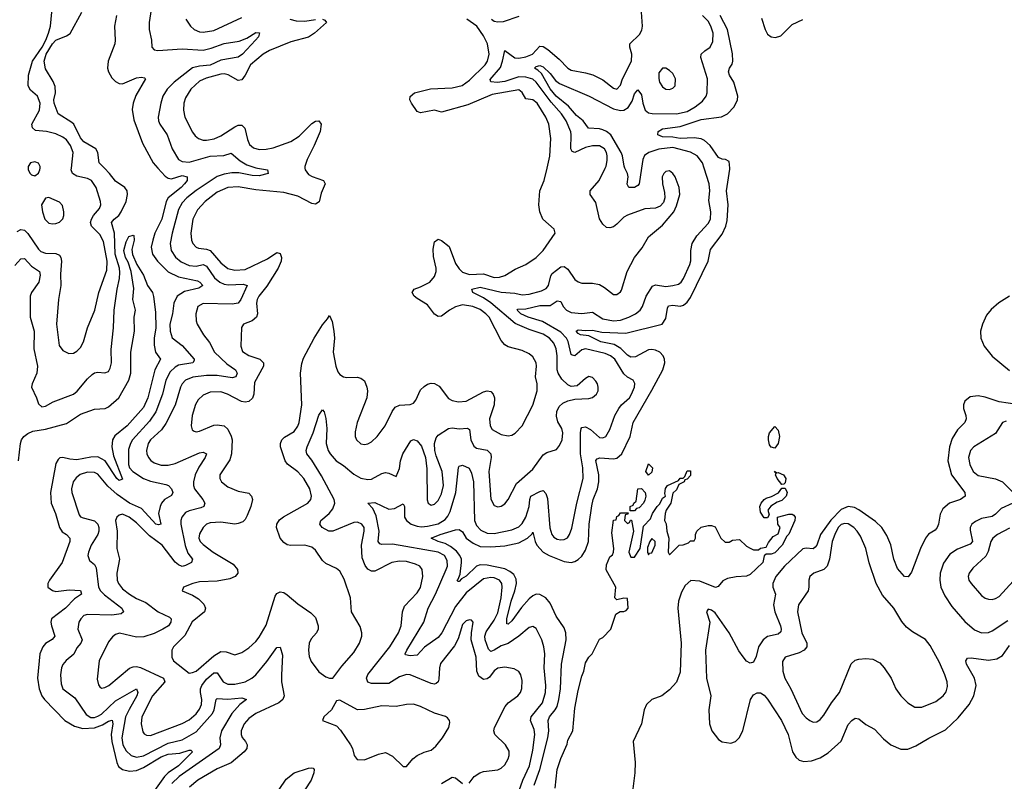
# Model space of a CAD drawing. Header units: inches. Extents: x 2143765 to 2212928, y 878963 to 1017374.
# Tile 37 of 256: x 2151383 to 2157000, y 916503 to 920847. Entities that reach past the tile are written whole.
import ezdxf

# ---------------------------------------------------------------- set-up
doc = ezdxf.new("R2010")
doc.units = ezdxf.units.IN
doc.header["$MEASUREMENT"] = 0
doc.layers.add('C1951', color=7, linetype='Continuous')
doc.layers.add('C1952', color=7, linetype='Continuous')

msp = doc.modelspace()

# ---------------------------------------------------------------- linework, layer by layer
at = {"layer": 'C1951', "color": 5}
for points, elevation in [([(2151355.5, 919444.5), (2151390, 919483.5), (2151410, 919484.7), (2151450, 919441.5), (2151495.8, 919410), (2151500.1, 919390), (2151492.5, 919350), (2151450.2, 919290), (2151443.8, 919270), (2151443.5, 919150), (2151466.5, 919070), (2151464.7, 918970), (2151486, 918870), (2151481, 918830), (2151454.2, 918770), (2151450.2, 918750), (2151479.1, 918690), (2151490, 918654.8), (2151510, 918638.4), (2151530, 918641.7), (2151573.8, 918666.2), (2151690, 918710.2), (2151712.2, 918727.8), (2151770, 918799), (2151796.1, 918823.9), (2151810, 918832.1), (2151830, 918835.9), (2151870, 918831.7), (2151890, 918840.4), (2151900, 918860), (2151906.8, 918890), (2151904.7, 918964.7), (2151917.7, 919090), (2151921.8, 919190), (2151939.2, 919310), (2151953.5, 919370), (2151955.6, 919404.4), (2151952.6, 919430), (2151927.3, 919510), (2151924.1, 919630), (2151906.6, 919690), (2151922, 919710), (2151949.6, 919730.4), (2151961.5, 919750), (2151990, 919810.4), (2151998.5, 919850), (2151995.6, 919870), (2151983.9, 919890), (2151930, 919925), (2151895.7, 919970), (2151866.4, 920000)], 340), ([(2151370, 919638.2), (2151390, 919649.4), (2151410, 919646.8), (2151430, 919627.6), (2151490, 919537.1), (2151504.8, 919524.8), (2151530, 919515.8), (2151590, 919513.6), (2151610, 919503.9), (2151618.8, 919490), (2151622.5, 919470), (2151615.8, 919395.8), (2151618.6, 919330), (2151604, 919250), (2151592.7, 919110), (2151609.4, 918989.4), (2151630, 918959.3), (2151663.6, 918943.6), (2151690, 918944.9), (2151710, 918956), (2151730, 918977.6), (2151747.7, 919010), (2151771.2, 919090), (2151812.2, 919190), (2151834.1, 919290), (2151881.4, 919418.6), (2151881.7, 919470), (2151861.7, 919581.7), (2151841.1, 919621.1), (2151793.3, 919670), (2151787.5, 919690), (2151792.6, 919710), (2151804.5, 919730), (2151838.4, 919770), (2151845.6, 919790), (2151845, 919810), (2151819.9, 919890), (2151792.9, 919930), (2151770, 919941.3), (2151710, 919954.2), (2151683.9, 919970), (2151677.1, 919990), (2151678.2, 920000)], 360), ([(2151431, 920000), (2151431, 919990), (2151442.8, 919970), (2151450, 919961), (2151470, 919956), (2151490, 919972), (2151499, 919990), (2151500.1, 920000)], 380), ([(2152172.4, 920000), (2152213.8, 919953.8), (2152230, 919942.9), (2152250, 919938.7), (2152310, 919957.6), (2152339.1, 919950), (2152339, 919930), (2152322.8, 919910), (2152304.7, 919890), (2152230.1, 919830), (2152219.2, 919810), (2152193.5, 919710), (2152154.6, 919630), (2152142.2, 919590), (2152133.7, 919550), (2152141.2, 919510), (2152169, 919470), (2152230, 919408.1), (2152290, 919379.7), (2152396.9, 919356.9), (2152411, 919350), (2152427.6, 919330), (2152405.1, 919314.9), (2152323, 919297), (2152281.6, 919270), (2152263.1, 919230), (2152255.4, 919170), (2152239.8, 919110), (2152241.4, 919070), (2152253, 919033), (2152310, 918988.1), (2152378.9, 918910), (2152377.8, 918902.2), (2152370.5, 918889.5), (2152290, 918876.1), (2152270, 918865.2), (2152242.1, 918837.9), (2152216.9, 918790), (2152198.6, 918710), (2152159.9, 918610), (2152123.3, 918556.7), (2152027.2, 918450), (2152015.1, 918430), (2152004.4, 918395.6), (2152003.6, 918310), (2152010.1, 918290), (2152029.6, 918270), (2152090, 918229.6), (2152130, 918215.3), (2152216.3, 918196.3), (2152232.2, 918190), (2152250.1, 918170.1), (2152257.3, 918150), (2152250, 918132.3), (2152209.6, 918110.4), (2152192.5, 918090), (2152184.1, 918070), (2152176.1, 918030), (2152188, 917970), (2152175.4, 917964.6), (2152159.7, 917970), (2152077.8, 918057.8), (2152010, 918088.8), (2151939.3, 918139.3), (2151886.4, 918186.4), (2151830, 918254.4), (2151810, 918264.4), (2151770, 918265.1), (2151728.2, 918251.8), (2151705.9, 918234.1), (2151688.9, 918210), (2151679.5, 918170), (2151681.6, 918150), (2151722.6, 918022.5), (2151731, 918011), (2151744.8, 918004.8), (2151810, 917989.3), (2151828.5, 917970), (2151835, 917950), (2151835.3, 917930), (2151829.5, 917910.5), (2151791.6, 917850), (2151775.4, 917810), (2151772.4, 917790), (2151781.5, 917761.5), (2151810, 917738.7), (2151820, 917720), (2151832.7, 917610), (2151844.3, 917590), (2151866.9, 917566.9), (2151965.2, 917490), (2151975.5, 917470), (2151961.7, 917458.3), (2151909.2, 917450.8), (2151770, 917454.1), (2151750, 917447.6), (2151732.4, 917430), (2151721.4, 917410), (2151716, 917370), (2151739.2, 917310), (2151731.3, 917290), (2151710, 917263.1), (2151691.7, 917228.3), (2151647.9, 917192.1), (2151630, 917169.7), (2151621.6, 917150), (2151615.9, 917110), (2151619.4, 917059.4), (2151630.2, 917030), (2151698.1, 916978.1), (2151762.8, 916882.8), (2151790, 916865.8), (2151810, 916866.3), (2151830, 916873.6), (2151850, 916886.5), (2151930, 916961.1), (2152050.6, 917030), (2152058.2, 917010), (2152052, 916990), (2152007, 916913), (2151987.3, 916870), (2151966.2, 916750), (2151972.5, 916710), (2151990, 916677.1), (2152018.8, 916650), (2152050, 916640.1), (2152090, 916648.6), (2152230, 916720.1), (2152310, 916738.9), (2152390, 916785.3), (2152483.3, 916890), (2152492.4, 916910), (2152503.7, 916970), (2152510, 916975.7), (2152570, 916971.8), (2152650, 916978.3), (2152677, 916970), (2152640, 916940), (2152594, 916890), (2152534.2, 916790), (2152524.5, 916750), (2152529.6, 916710), (2152521.2, 916690), (2152292.7, 916530), (2152251, 916490)], 340), ([(2152739.7, 920000), (2152797.3, 919990), (2152800.7, 919970), (2152750, 919956.8), (2152710, 919959), (2152633.8, 919973.8), (2152593.8, 919973.8), (2152550, 919966.3), (2152510, 919953), (2152390, 919873.2), (2152337.3, 919830), (2152310, 919802), (2152290, 919763.5), (2152253, 919630), (2152241.4, 919570), (2152247.2, 919530), (2152271.7, 919491.7), (2152304.9, 919464.9), (2152350, 919445), (2152390, 919440.3), (2152430, 919449.6), (2152450, 919441.2), (2152495.2, 919375.2), (2152525.6, 919350), (2152550, 919338.4), (2152574.1, 919334.1), (2152657.7, 919337.7), (2152681.3, 919330), (2152644.7, 919250), (2152630.5, 919229.5), (2152595.9, 919224.1), (2152430, 919228.2), (2152400.2, 919210), (2152388.4, 919170), (2152389.3, 919130), (2152396.5, 919110), (2152432.8, 919050), (2152466.2, 919006.2), (2152495.5, 918950), (2152564.6, 918884.6), (2152613.8, 918850), (2152624.9, 918830), (2152615.8, 918810), (2152595.9, 918804.1), (2152510, 918817.4), (2152450, 918817.4), (2152371.3, 918808.7), (2152329.4, 918790.6), (2152310.1, 918770), (2152300.1, 918750), (2152270, 918648.4), (2152217.2, 918542.8), (2152192.5, 918507.5), (2152129.5, 918450), (2152115.7, 918430), (2152105.9, 918390), (2152108.8, 918370), (2152118.5, 918350), (2152132.2, 918332.2), (2152150, 918319.8), (2152190, 918305.8), (2152230, 918306.2), (2152270, 918316.1), (2152410, 918377), (2152430, 918379.7), (2152448.4, 918370), (2152441.2, 918350), (2152405.2, 918294.8), (2152385, 918250), (2152374.5, 918210), (2152374.4, 918190), (2152380.6, 918170), (2152428.8, 918110), (2152438.8, 918090), (2152437.4, 918082.6), (2152432.9, 918070), (2152417.5, 918062.5), (2152350, 918045.3), (2152330, 918035.4), (2152308.1, 918010), (2152302, 917990), (2152302.5, 917970), (2152327.1, 917847.1), (2152343.3, 917803.3), (2152369.1, 917770), (2152364.2, 917750), (2152330, 917733.2), (2152310, 917728.4), (2152290, 917736.8), (2152270, 917753.2), (2152196.1, 917850), (2152123.6, 917903.6), (2152050, 917976.9), (2152008.2, 918010), (2151970, 918027), (2151950, 918021.2), (2151937.6, 918010), (2151929.6, 917990), (2151938.7, 917930), (2151937.1, 917830), (2151952.1, 917770), (2151938.1, 917690), (2151940.1, 917650), (2151947.2, 917630), (2151970, 917600.6), (2152009.2, 917570), (2152050, 917545.4), (2152102.9, 917522.9), (2152173.8, 917470), (2152238.9, 917438.9), (2152246.7, 917430), (2152244.7, 917410), (2152232, 917390), (2152199.7, 917370), (2152150, 917346.2), (2152092.4, 917327.6), (2152050, 917325.4), (2151953, 917347), (2151930, 917339.7), (2151913, 917327), (2151890, 917298.4), (2151835.9, 917190), (2151825.6, 917085.6), (2151832.7, 917052.7), (2151841.3, 917041.3), (2151850, 917034.4), (2151870, 917037.8), (2151892.3, 917050), (2152010, 917147.5), (2152030, 917156), (2152050, 917157.7), (2152072.6, 917152.6), (2152203.8, 917090), (2152210.8, 917070), (2152141.5, 916990), (2152080.8, 916870), (2152075.7, 916830), (2152085.1, 916785.1), (2152093.4, 916773.4), (2152106.1, 916766.1), (2152130, 916764.6), (2152310, 916832.4), (2152350, 916853.3), (2152390, 916887.6), (2152410, 916913.2), (2152420.2, 916939.8), (2152421.6, 916970), (2152414.9, 917010), (2152415.5, 917030), (2152422.8, 917050), (2152450, 917085), (2152490, 917120.5), (2152510, 917121.3), (2152543.2, 917070), (2152570, 917057.2), (2152610, 917056.3), (2152670, 917069.6), (2152708, 917090), (2152729.9, 917110), (2152793.3, 917186.7), (2152850, 917265.7), (2152870, 917268.2), (2152882.6, 917222.5), (2152876, 917110), (2152877.2, 917070), (2152892.5, 916990), (2152885.4, 916970), (2152861.7, 916950), (2152730.1, 916889.9), (2152690, 916860.3), (2152664.8, 916830), (2152647.6, 916790), (2152647.2, 916770), (2152653.1, 916753.1), (2152672, 916730), (2152681.5, 916710), (2152678.5, 916690), (2152664.4, 916670), (2152590, 916608.2), (2152510, 916574.7), (2152398.9, 916510), (2152352.8, 916470)], 360), ([(2153010.6, 920000), (2153011.8, 919990), (2153030, 919964.7), (2153051.6, 919951.6), (2153115.5, 919930), (2153126.7, 919910), (2153102.9, 919857.1), (2153091.4, 919808.6), (2153070, 919794), (2153050, 919799.1), (2152970, 919840.4), (2152890, 919861.3), (2152730, 919877), (2152630, 919892.8), (2152570, 919889.4), (2152510, 919862.5), (2152441.6, 919810), (2152398.2, 919761.8), (2152371.9, 919710), (2152360.4, 919630), (2152363.7, 919590), (2152371.1, 919570), (2152390, 919550.2), (2152403.8, 919543.8), (2152450, 919537.8), (2152470.1, 919530.1), (2152530, 919460.1), (2152570, 919428.5), (2152610, 919417.5), (2152670, 919421.5), (2152796.8, 919483.2), (2152850, 919518.6), (2152870, 919513.4), (2152876.3, 919490), (2152874.4, 919470), (2152857.2, 919430), (2152793.4, 919326.6), (2152746.9, 919270), (2152737.5, 919250), (2152734.6, 919230), (2152739.6, 919170), (2152733.6, 919150), (2152710, 919129.3), (2152659.5, 919110), (2152648.3, 919091.7), (2152645.1, 918985.1), (2152653.6, 918953.7), (2152690, 918931.6), (2152753.1, 918910), (2152773.7, 918890), (2152773.9, 918870), (2152723.2, 918776.8), (2152719.1, 918710), (2152712.4, 918687.6), (2152691.4, 918668.6), (2152670, 918664.9), (2152648.9, 918668.9), (2152569.7, 918710), (2152530, 918723.9), (2152470, 918721.9), (2152430, 918705.5), (2152401.3, 918678.7), (2152387.2, 918652.8), (2152368.1, 918590), (2152360.7, 918530), (2152366.9, 918506.9), (2152378.9, 918498.9), (2152390, 918496.1), (2152410, 918499.7), (2152490, 918533.1), (2152510, 918535.9), (2152549.5, 918529.5), (2152571.2, 918511.2), (2152590, 918470.4), (2152594.6, 918450), (2152592.5, 918370), (2152582.8, 918337.2), (2152525.6, 918250), (2152524.2, 918230), (2152534.9, 918210), (2152570, 918182.2), (2152630, 918157), (2152690, 918146.2), (2152705.4, 918130), (2152710.7, 918109.3), (2152702.3, 918070), (2152681.5, 918018.5), (2152670, 917995.8), (2152656.6, 917983.4), (2152630, 917972.4), (2152610.2, 917969.8), (2152530, 917981.4), (2152470, 917976.5), (2152450, 917968.7), (2152430.2, 917950), (2152410, 917914.3), (2152405.5, 917890), (2152413.8, 917870), (2152430, 917852.8), (2152487.1, 917810), (2152601.7, 917741.7), (2152626.4, 917710), (2152627.8, 917690), (2152613.2, 917670), (2152583.1, 917656.9), (2152510, 917643.7), (2152410, 917639.5), (2152370.7, 917630), (2152318.8, 917610), (2152311, 917590), (2152370, 917565.2), (2152403.7, 917543.7), (2152433.2, 917513.2), (2152442.6, 917490), (2152437.3, 917470), (2152367.2, 917412.8), (2152324.8, 917335.2), (2152260.2, 917270), (2152252.2, 917250), (2152251.4, 917210), (2152260.3, 917190), (2152350, 917119.7), (2152370, 917122.5), (2152390, 917131.5), (2152490, 917219.1), (2152530, 917243.3), (2152561.5, 917241.5), (2152610, 917223.2), (2152650, 917238), (2152690, 917264.6), (2152730, 917299.6), (2152750, 917324.6), (2152790, 917394), (2152840.5, 917559.5), (2152850, 917574.6), (2152870, 917582.8), (2152890, 917579.6), (2152910, 917566.9), (2152970, 917514.6), (2153043.4, 917463.4), (2153070, 917437.3), (2153086.7, 917390), (2153085.3, 917370), (2153077.4, 917350), (2153045.6, 917314.4), (2153035.6, 917290), (2153031, 917250), (2153034, 917214), (2153045.7, 917185.7), (2153090, 917127.7), (2153130, 917098.8), (2153150, 917091), (2153170, 917091.3), (2153220.8, 917159.2), (2153290, 917236.4), (2153322.3, 917290), (2153335.3, 917330), (2153335.6, 917350), (2153325.5, 917385.5), (2153276.8, 917470), (2153270.6, 917550), (2153235.1, 917655.1), (2153210, 917700.4), (2153190, 917715.6), (2153130, 917744.1), (2153110, 917761.2), (2153070, 917820.3), (2153050, 917839), (2153010, 917849.8), (2152930, 917847.7), (2152910, 917851.8), (2152890, 917863.9), (2152868.9, 917890), (2152848.4, 917950), (2152850.7, 917970), (2152865.7, 917994.3), (2152888.1, 918011.9), (2153026.6, 918090), (2153043.5, 918110), (2153047.7, 918130), (2153038.6, 918170), (2153004.2, 918230), (2152970, 918268.1), (2152911.1, 918311.1), (2152896.9, 918330), (2152871.6, 918410), (2152870.5, 918430), (2152878.2, 918450), (2152894.7, 918465.3), (2152950, 918498.8), (2152970, 918527.6), (2152977.5, 918550), (2152992.1, 918650), (2152986.1, 918830), (2152993.8, 918886.2), (2153003.2, 918916.8), (2153063, 919030), (2153110, 919105.5), (2153139.8, 919140.2), (2153150, 919158.8), (2153166.3, 919126.3), (2153176.1, 919070), (2153179.5, 919030), (2153172.2, 918950), (2153186.4, 918870), (2153198.2, 918838.2), (2153210, 918822.6), (2153230, 918810.3), (2153250, 918806), (2153308.5, 918808.5), (2153330, 918802.4), (2153350, 918786.8), (2153363.1, 918750), (2153367, 918730), (2153364.4, 918690), (2153309.3, 918550), (2153296.9, 918496.9), (2153297.3, 918470), (2153304.6, 918450), (2153330, 918427.6), (2153350, 918424), (2153370, 918427.9), (2153390, 918439.7), (2153422.4, 918470), (2153468.9, 918530), (2153507.2, 918612.9), (2153524.3, 918635.8), (2153550, 918648.4), (2153610, 918652.8), (2153630, 918660.3), (2153643.5, 918676.5), (2153670, 918734.9), (2153690, 918755.3), (2153710, 918767.8), (2153730, 918773.1), (2153750, 918771.8), (2153777.1, 918757.1), (2153830, 918687), (2153850, 918674.9), (2153887.1, 918667.1), (2153930, 918671.1), (2154030, 918723.5), (2154050, 918729.4), (2154070, 918725.4), (2154084.1, 918710), (2154092.5, 918690), (2154089, 918650), (2154063.7, 918570), (2154066.7, 918530), (2154078.3, 918510), (2154130, 918480.2), (2154170, 918473.4), (2154190, 918477.3), (2154210, 918489), (2154250.5, 918529.5), (2154311, 918649), (2154335.4, 918730), (2154336.1, 918770), (2154325.8, 918810), (2154331.3, 918870), (2154329.1, 918889.1), (2154310, 918923.1), (2154290, 918940.3), (2154250, 918960.3), (2154170, 918981.6), (2154150, 918992.9), (2154130, 919016.9), (2154061.1, 919150), (2154043.2, 919170), (2154010, 919193.7), (2153968.8, 919211.2), (2153910, 919219.6), (2153870, 919209.8), (2153835.3, 919190), (2153790, 919155.6), (2153770, 919153.5), (2153750, 919167.1), (2153710, 919220.7), (2153650, 919256.8), (2153634.5, 919270), (2153622.2, 919290), (2153634, 919310), (2153670, 919322.3), (2153722.2, 919350), (2153750, 919382.3), (2153758.5, 919410), (2153758.8, 919430), (2153744.8, 919495.2), (2153741.6, 919538.4), (2153750, 919579.1), (2153770, 919594.4), (2153790, 919587.4), (2153833.9, 919553.8), (2153870, 919455.3), (2153890, 919425.2), (2153910, 919406.6), (2153950, 919393.1), (2154030, 919397.1), (2154090, 919377.1), (2154121.3, 919378.7), (2154150, 919387.5), (2154210, 919424.5), (2154269.8, 919450.2), (2154329.1, 919490.9), (2154369.7, 919530), (2154437, 919630), (2154432.2, 919652.2), (2154368.5, 919710), (2154350.9, 919750), (2154345, 919790), (2154350.7, 919870), (2154375.5, 919930), (2154391.9, 920000)], 380), ([(2153947.5, 916492.5), (2153975.6, 916530), (2154008.3, 916551.7), (2154030, 916558.2), (2154110, 916567.6), (2154130, 916578), (2154150, 916596.4), (2154170, 916630.8), (2154175.6, 916650), (2154175.2, 916675.2), (2154154.5, 916710), (2154094, 916770), (2154087.4, 916790), (2154090.9, 916810), (2154152.2, 916930), (2154170, 916950.3), (2154224.2, 916990), (2154240.4, 917010), (2154247.7, 917032.3), (2154250, 917078), (2154242.7, 917110), (2154229.8, 917129.8), (2154203.3, 917143.3), (2154150, 917153.8), (2154110, 917148.7), (2154090, 917133.6), (2154063.7, 917096.3), (2154050, 917086.6), (2154030, 917083.4), (2154002.8, 917102.8), (2153990.3, 917130.3), (2153986.9, 917210), (2153959.3, 917310), (2153959.9, 917350), (2153970.8, 917410.8), (2153961.2, 917421.2), (2153950, 917424), (2153930, 917417.8), (2153910, 917396.4), (2153884.2, 917315.8), (2153864, 917276), (2153784.7, 917175.3), (2153777.9, 917150), (2153774.6, 917085.4), (2153770, 917069.8), (2153759.2, 917060.8), (2153750, 917056), (2153730, 917059.9), (2153611.5, 917110), (2153590, 917112.3), (2153550, 917097.9), (2153490, 917060.2), (2153390, 917061.3), (2153368.6, 917068.6), (2153362.3, 917090), (2153370, 917112.6), (2153494.9, 917270), (2153543.7, 917350), (2153559.8, 917390), (2153566.6, 917470), (2153578.6, 917501.4), (2153650, 917578), (2153670, 917608.9), (2153683.4, 917670), (2153679.8, 917710), (2153665.1, 917730), (2153641.8, 917741.8), (2153590, 917755.9), (2153550, 917759.2), (2153506.7, 917750), (2153410, 917702), (2153390, 917702), (2153370, 917713.1), (2153353.5, 917733.5), (2153336.7, 917776.7), (2153333.9, 917850), (2153348.2, 917930), (2153347.7, 917950), (2153334.7, 917970), (2153310, 917980.3), (2153290, 917978.7), (2153170, 917929.8), (2153147, 917930), (2153108.4, 917950), (2153094.7, 917970), (2153101.5, 917990), (2153149.1, 918030.9), (2153170, 918056.5), (2153180.7, 918090), (2153177.3, 918110), (2153104.5, 918244.5), (2153050, 918333.6), (2153021.8, 918370), (2153017.3, 918390), (2153023.9, 918410), (2153057.9, 918490), (2153090, 918590.8), (2153110, 918622), (2153120.5, 918610), (2153130, 918572), (2153135.2, 918515.2), (2153132.6, 918430), (2153142.5, 918390), (2153153.7, 918370), (2153188.4, 918330), (2153230, 918304.7), (2153290, 918255), (2153330, 918232.6), (2153370, 918223.7), (2153390, 918226.3), (2153450, 918257.5), (2153470, 918263.2), (2153490, 918260.3), (2153530, 918242), (2153550, 918286), (2153556.5, 918330), (2153569.3, 918370.8), (2153615.3, 918444.7), (2153630, 918452.9), (2153650, 918445.3), (2153675, 918415), (2153697.8, 918350), (2153705.5, 918285.5), (2153708.6, 918108.6), (2153714.4, 918090), (2153730, 918077), (2153750, 918083.6), (2153770, 918103.6), (2153790, 918142.6), (2153800.5, 918190), (2153793.1, 918270), (2153758.3, 918358.3), (2153751.8, 918390), (2153749, 918430), (2153758.2, 918461.8), (2153770, 918476.5), (2153830, 918515.5), (2153850, 918519), (2153890, 918512.4), (2153936.9, 918516.9), (2153948.7, 918508.7), (2153956.9, 918450), (2153974.3, 918414.3), (2153990, 918402.9), (2154050, 918391.3), (2154070.7, 918370), (2154072.3, 918350), (2154060.4, 918270), (2154071.1, 918111.1), (2154090, 918075.3), (2154110, 918067.8), (2154130, 918071.7), (2154150, 918086), (2154170, 918110.4), (2154218, 918202), (2154310, 918283.6), (2154370, 918364.7), (2154390, 918378.2), (2154444.7, 918395.3), (2154462, 918418), (2154477.1, 918450), (2154482, 918490), (2154475.9, 918515.9), (2154453.8, 918553.8), (2154445, 918585), (2154447.8, 918612.2), (2154460.3, 918639.6), (2154480.9, 918659.1), (2154510, 918673.2), (2154550, 918682.4), (2154630, 918686.7), (2154650, 918692.2), (2154673.3, 918710), (2154683, 918730), (2154683.5, 918750), (2154678.9, 918770), (2154670, 918784.5), (2154650, 918805.1), (2154630, 918811.6), (2154610, 918799.6), (2154562.5, 918757.5), (2154530, 918754.2), (2154510, 918763.9), (2154475.6, 918795.6), (2154454.5, 918830), (2154449.9, 918850.1), (2154448.7, 918930), (2154443.4, 918970), (2154430, 919001.4), (2154406.1, 919030), (2154370, 919053), (2154290, 919080.2), (2154210, 919114.6), (2154071, 919231), (2154030, 919259.6), (2153968.7, 919290), (2153963, 919310), (2154010, 919320.3), (2154130, 919293.2), (2154207.1, 919287.1), (2154250, 919277.3), (2154290, 919280.4), (2154359.7, 919300.3), (2154386.6, 919313.4), (2154400.2, 919330), (2154413.4, 919386.6), (2154421.5, 919398.5), (2154470, 919437), (2154490, 919438.7), (2154510, 919424.2), (2154550, 919364.4), (2154570, 919352.4), (2154590, 919344.4), (2154650, 919344.7), (2154690, 919336.2), (2154720, 919320), (2154770, 919279), (2154790, 919278.5), (2154810, 919293.7), (2154815.6, 919304.4), (2154848.8, 919410), (2154889.7, 919490), (2154934.1, 919545.9), (2154970, 919607.7), (2155050, 919674.8), (2155114.5, 919750), (2155130, 919784.7), (2155149.6, 919850), (2155144.7, 919890), (2155122, 919950), (2155110, 919969.5), (2155090, 919984.2), (2155070, 919981.6), (2155057.1, 919970), (2155049.1, 919950), (2155050.3, 919910), (2155061.8, 919861.8), (2155063.1, 919830), (2155055.4, 919804.6), (2155037.3, 919782.7), (2155010, 919771.1), (2154950, 919768.3), (2154850, 919732.1), (2154830, 919720.4), (2154790, 919679.7), (2154770, 919666.2), (2154750, 919659.1), (2154730, 919661.6), (2154710, 919680.7), (2154691.2, 919711.2), (2154670, 919803.6), (2154636.8, 919850), (2154638, 919870), (2154689.8, 919930), (2154723.2, 920000)], 360), ([(2154231.9, 916450), (2154252.6, 916510), (2154291.1, 916590), (2154310, 916680.5), (2154321.2, 916770), (2154317.5, 916797.5), (2154297, 916850), (2154300.8, 916870), (2154365.3, 916950), (2154382.5, 917010), (2154384.1, 917050), (2154375.4, 917150), (2154378.4, 917230), (2154374.2, 917270), (2154361.1, 917310), (2154330, 917374), (2154310, 917386.3), (2154290, 917380.4), (2154231.3, 917330), (2154170, 917289.1), (2154130, 917274.6), (2154090, 917249.9), (2154070, 917243.4), (2154056.7, 917256.7), (2154037.9, 917310), (2154036.1, 917330), (2154044.2, 917355.8), (2154090, 917421.6), (2154110, 917464.2), (2154129, 917550), (2154135, 917610), (2154133.8, 917630), (2154120.7, 917650), (2154090, 917662.5), (2154070, 917664.6), (2154030, 917657.5), (2153930, 917577.8), (2153870, 917500.2), (2153790.6, 917349.4), (2153770, 917322.7), (2153692.1, 917267.9), (2153650, 917221.6), (2153610, 917217.7), (2153584.7, 917224.7), (2153582.4, 917230), (2153592.2, 917250), (2153689.3, 917410), (2153713.6, 917490), (2153755.1, 917570), (2153816.9, 917710), (2153823.1, 917730), (2153821.7, 917761.7), (2153805.9, 917790), (2153770, 917810.3), (2153510, 917855.4), (2153450, 917853.1), (2153437.1, 917857.1), (2153427.8, 917870), (2153433.8, 917930), (2153417, 918017), (2153398.2, 918058.2), (2153369.2, 918090), (2153410, 918093.3), (2153490, 918054.1), (2153521.1, 918058.9), (2153570, 918085.3), (2153578.8, 918070), (2153578, 918010), (2153589.5, 917990), (2153616.3, 917970), (2153650, 917957.4), (2153674.8, 917954.8), (2153710, 917957.4), (2153770, 917971.7), (2153810, 917996.2), (2153825.3, 918014.7), (2153838.4, 918041.6), (2153870.6, 918150), (2153886.5, 918293.5), (2153890, 918300.4), (2153910, 918305.5), (2153948, 918288), (2153961.1, 918261.1), (2153971.8, 918210), (2153978.3, 917990), (2153990, 917961.6), (2154014.2, 917934.2), (2154050, 917918.5), (2154090, 917915.6), (2154190, 917936.6), (2154230, 917954.1), (2154250, 917973.4), (2154270.5, 918009.5), (2154289.5, 918070), (2154292.6, 918110), (2154299, 918130), (2154350, 918156.3), (2154370, 918161.8), (2154385.2, 918145.2), (2154394.9, 918114.9), (2154407.6, 917947.6), (2154418.9, 917910), (2154430, 917894.9), (2154450, 917882.9), (2154470, 917879.3), (2154490, 917881.8), (2154508.1, 917891.9), (2154519.8, 917910), (2154533.2, 917946.8), (2154560.7, 918090), (2154597.5, 918230), (2154595.5, 918290), (2154582.3, 918370), (2154581.5, 918490), (2154585.9, 918514.1), (2154590, 918520.3), (2154610, 918523.8), (2154639.1, 918510), (2154690, 918464.5), (2154710, 918461.2), (2154726, 918470), (2154748.8, 918510), (2154778.4, 918590), (2154801.1, 918630), (2154816.8, 918650), (2154861.5, 918690), (2154874, 918710), (2154889.8, 918750), (2154892.1, 918772.1), (2154882, 918790), (2154850, 918807.9), (2154830, 918827.2), (2154778.5, 918910), (2154754, 918930), (2154722.3, 918942.3), (2154610, 918969.9), (2154590, 918963.4), (2154550, 918929.8), (2154534.1, 918934.1), (2154530, 918937.4), (2154511.8, 919011.8), (2154502.3, 919030), (2154470, 919063.8), (2154365.5, 919125.5), (2154284, 919150), (2154242.6, 919170), (2154221.1, 919190), (2154225.2, 919194.8), (2154270, 919198.3), (2154350, 919217.4), (2154410, 919216.6), (2154450, 919243), (2154470, 919238.5), (2154484.4, 919210), (2154501.9, 919190), (2154530, 919176.1), (2154590, 919170.1), (2154650, 919178.2), (2154710, 919141.5), (2154770, 919128.8), (2154810, 919132.4), (2154857.7, 919150), (2154896.4, 919170), (2154923.5, 919190), (2154935.9, 919210), (2154956.5, 919270), (2154993.6, 919326.4), (2155010, 919333.8), (2155070, 919325), (2155109.2, 919330), (2155141.1, 919338.9), (2155156.2, 919350), (2155170.5, 919370), (2155206.4, 919450), (2155211.3, 919471.3), (2155212.2, 919530), (2155219.8, 919570), (2155245.5, 919614.5), (2155310, 919684.7), (2155324, 919710), (2155325.7, 919750), (2155315.2, 919815.2), (2155319.5, 919870), (2155317, 919910), (2155287.5, 920000)], 340), ([(2154318.9, 916481.1), (2154350.4, 916570), (2154395.2, 916750), (2154402.3, 916790), (2154398.1, 916850), (2154404.9, 916870), (2154438.3, 916910), (2154448.7, 916930), (2154459.3, 916970), (2154469.2, 917030), (2154473.2, 917170), (2154499.7, 917310), (2154497.9, 917350), (2154490, 917377.2), (2154444.4, 917444.4), (2154410, 917517.8), (2154384.5, 917550), (2154350, 917568.8), (2154330, 917569.3), (2154310, 917560.7), (2154290, 917544.3), (2154245.6, 917494.4), (2154190, 917417.7), (2154170, 917398.8), (2154161.7, 917401.7), (2154162.7, 917430), (2154186.6, 917530), (2154208.3, 917590), (2154217.2, 917630), (2154215.7, 917655.7), (2154201.6, 917681.6), (2154179.9, 917699.9), (2154150, 917714.1), (2154050, 917736.3), (2154010, 917737.5), (2153990, 917729.1), (2153930, 917672.3), (2153902.7, 917657.3), (2153890, 917641.5), (2153881.8, 917641.8), (2153878.9, 917650), (2153885, 917655), (2153895.8, 917684.2), (2153904.3, 917750), (2153903.4, 917770), (2153894.8, 917790), (2153874.7, 917814.7), (2153841.7, 917841.7), (2153810, 917858.5), (2153769.6, 917870), (2153731.5, 917890), (2153781.7, 917910), (2153870, 917937.2), (2153890, 917939.5), (2153910, 917926.2), (2153930.6, 917890), (2153970, 917860.1), (2154010, 917842.5), (2154070, 917839.8), (2154150, 917845.6), (2154230, 917862.5), (2154280.6, 917890), (2154306.4, 917913.6), (2154310, 917923.8), (2154323.3, 917870), (2154333.6, 917850), (2154370, 917810.1), (2154403, 917790), (2154490, 917757.3), (2154528.6, 917751.4), (2154550, 917756.3), (2154570, 917767.4), (2154590, 917787), (2154610, 917820.2), (2154627.7, 917870), (2154632.3, 917970), (2154646.4, 918073.6), (2154655.5, 918110), (2154678.9, 918170), (2154687.4, 918210), (2154686.2, 918250), (2154670, 918332), (2154677.6, 918342.4), (2154692.5, 918347.5), (2154770, 918341.2), (2154790, 918345.9), (2154818.9, 918370), (2154864.9, 918470), (2154882.8, 918550), (2154990, 918732.8), (2155051.3, 918850), (2155063.2, 918890), (2155062.1, 918910), (2155054.2, 918930), (2155035.4, 918950), (2155010, 918961.5), (2154990, 918965.8), (2154970, 918963.9), (2154896.4, 918923.6), (2154870, 918921.1), (2154850, 918933.7), (2154812, 918972), (2154775.1, 918995.1), (2154697.8, 919010), (2154630, 919043.9), (2154582.7, 919050), (2154570, 919056.3), (2154558.3, 919070), (2154570, 919078.2), (2154610, 919073.9), (2154650, 919076.2), (2154704, 919064), (2154841.7, 919058.3), (2155049, 919111), (2155070, 919142), (2155079, 919200.9), (2155085.3, 919214.7), (2155110, 919219.3), (2155150, 919213.5), (2155170, 919219.1), (2155190, 919235.1), (2155210, 919261.5), (2155311.4, 919470), (2155324, 919536), (2155390, 919624), (2155411.1, 919668.9), (2155419.1, 919700.9), (2155424, 919790), (2155415.9, 919870), (2155433.8, 919993.8), (2155433.3, 920000)], 320), ([(2154930.4, 920000), (2154917.6, 919910), (2154910, 919900.3), (2154890.1, 919889.9), (2154857.2, 919890), (2154847.8, 919907.8), (2154853.9, 919950), (2154849.9, 919970), (2154836.2, 920000)], 340), ([(2151377.1, 918330), (2151387.4, 918430), (2151393.4, 918450), (2151407.4, 918470), (2151430, 918487.2), (2151459.3, 918500.7), (2151530, 918511.3), (2151650, 918544), (2151730, 918597.4), (2151810, 918624.4), (2151871.8, 918628.2), (2151890, 918638.6), (2151949.6, 918690.4), (2152006.7, 918790), (2152017.8, 918830), (2152017.9, 918950), (2152037.5, 919070), (2152036.5, 919150), (2152043.7, 919190), (2152028.6, 919250), (2152034.3, 919314.3), (2152020.2, 919410), (2152003, 919463), (2151986.8, 919490), (2151978.3, 919530), (2151990, 919580.7), (2152006.3, 919610), (2152030, 919618.4), (2152035.2, 919615.3), (2152036.9, 919590), (2152023.1, 919536.9), (2152026.9, 919506.9), (2152051, 919451), (2152090.3, 919390), (2152112.2, 919330), (2152141.6, 919290), (2152147.3, 919267.3), (2152158.3, 919178.3), (2152159.3, 919090), (2152149.7, 919030), (2152149.7, 918989.7), (2152158.5, 918950), (2152187.6, 918910), (2152154.9, 918850), (2152115.2, 918690), (2152090, 918634.6), (2151997.2, 918530), (2151926, 918474), (2151913, 918450), (2151908.6, 918410), (2151919.4, 918359.4), (2151970, 918226), (2151950, 918219.3), (2151938, 918230), (2151871.3, 918331.3), (2151830, 918352.7), (2151790, 918351.6), (2151710, 918336.3), (2151670, 918339.2), (2151630, 918349.2), (2151613.1, 918346.9), (2151602, 918338), (2151590, 918315.6), (2151558.8, 918150), (2151562.6, 918090), (2151587.2, 918030), (2151610.4, 917950.4), (2151626.4, 917926.4), (2151651.4, 917910), (2151670.1, 917890.1), (2151670.2, 917870.2), (2151625.7, 917750), (2151552.9, 917650), (2151543.1, 917630), (2151543.7, 917610), (2151570.9, 917590.9), (2151590, 917585.6), (2151665, 917595), (2151730, 917591), (2151736.5, 917570), (2151696.7, 917543.3), (2151644.7, 917490), (2151565.3, 917430), (2151562, 917410), (2151565.4, 917390), (2151584.7, 917330), (2151569.4, 917310.6), (2151530, 917288.4), (2151515.5, 917270), (2151498.8, 917230), (2151485.5, 917090), (2151494.5, 917030), (2151509.4, 916990), (2151524.1, 916970), (2151640.2, 916850), (2151696.8, 916816.8), (2151744.5, 916804.5), (2151810, 916806.8), (2151856.1, 916823.9), (2151890, 916845.3), (2151910.5, 916850.5), (2151915.6, 916830), (2151906, 916770), (2151909.1, 916730), (2151936.8, 916610), (2151947.8, 916587.8), (2151970, 916569.5), (2152010, 916561.1), (2152050, 916565.1), (2152090, 916581.1), (2152190, 916641.7), (2152230, 916657.2), (2152297.8, 916662.2), (2152350, 916680.5), (2152359.7, 916679.6), (2152369, 916670), (2152289.7, 916590), (2152231.2, 916550), (2152210.4, 916530), (2152153.2, 916450)], 320), ([(2157030.1, 919269.9), (2156968.1, 919231.9), (2156925.5, 919194.5), (2156899, 919161), (2156875, 919110), (2156863.7, 919070), (2156866.2, 919030), (2156884.1, 918984.1), (2156930, 918928), (2157030, 918846)], 320), ([(2157072.5, 918652.5), (2156970, 918667.1), (2156890, 918694.5), (2156850, 918701.7), (2156804.5, 918695.5), (2156774.3, 918670), (2156766.7, 918650), (2156766.9, 918630), (2156780.2, 918590), (2156782, 918570), (2156774, 918550), (2156732.8, 918507.2), (2156702.5, 918457.5), (2156686.8, 918410), (2156678.5, 918330), (2156698.3, 918250), (2156775.5, 918150), (2156776.5, 918130), (2156750.3, 918110), (2156686.7, 918090), (2156650, 918057.4), (2156633.4, 918026.6), (2156624.7, 917970), (2156617.3, 917950), (2156604.6, 917935.4), (2156568.1, 917911.9), (2156550, 917889.7), (2156521.3, 917830), (2156470, 917695.1), (2156451.6, 917668.4), (2156430, 917671.5), (2156390, 917716.2), (2156370, 917769.4), (2156351.9, 917851.9), (2156330, 917904.2), (2156302.2, 917950), (2156265.3, 917985.3), (2156170, 918051.5), (2156144.8, 918064.8), (2156110, 918069.9), (2156070, 918052.4), (2156010, 917991.7), (2155951.6, 917910), (2155930.1, 917850), (2155921.7, 917838.3), (2155910, 917827.9), (2155870, 917831.6), (2155850, 917827.9), (2155746.7, 917730), (2155696.4, 917670), (2155679.9, 917630), (2155680.1, 917610), (2155695.5, 917570), (2155683.9, 917510), (2155691.2, 917470), (2155723.3, 917390), (2155727.5, 917370), (2155725.1, 917354.9), (2155710, 917341.6), (2155650, 917328.1), (2155624.5, 917310), (2155598.6, 917270), (2155584.7, 917215.3), (2155570, 917181.3), (2155550, 917176), (2155530, 917188.6), (2155510, 917211.8), (2155486.4, 917246.4), (2155430, 917349.8), (2155350, 917464), (2155330, 917478.8), (2155310, 917483.6), (2155302, 917470), (2155319.7, 917410), (2155295.4, 917250), (2155301.3, 917090), (2155325.5, 916990), (2155314.8, 916910), (2155318.5, 916830), (2155331.3, 916790), (2155370, 916740.3), (2155390, 916728.3), (2155439.1, 916720.9), (2155467.3, 916730), (2155487.1, 916750), (2155508.6, 916791.4), (2155552.8, 916970), (2155570, 916996.4), (2155590, 917006.7), (2155610, 917007), (2155630, 916994.9), (2155650, 916970.3), (2155728.2, 916850), (2155767, 916770), (2155791.8, 916670), (2155810, 916639.6), (2155830, 916623.5), (2155855.9, 916615.9), (2155900.6, 916619.4), (2155950, 916637.2), (2155995.3, 916664.7), (2156069.2, 916730.8), (2156110, 916827), (2156130, 916850.3), (2156150, 916862), (2156170, 916859.5), (2156210, 916826.7), (2156259.4, 916799.4), (2156310, 916744.4), (2156352.7, 916710), (2156410, 916686), (2156450, 916686.4), (2156495.7, 916704.3), (2156570, 916749.2), (2156664.5, 916795.5), (2156736.2, 916863.8), (2156798.9, 916941.1), (2156825.3, 916990), (2156838.8, 917050), (2156829.8, 917090), (2156784.8, 917170), (2156780.4, 917190), (2156790, 917204.9), (2156810, 917206), (2156910, 917193.2), (2156958, 917202), (2156990, 917220.8), (2157030, 917277.4)], 320), ([(2157010, 918557), (2156990.1, 918549.9), (2156950, 918485.7), (2156825.8, 918410), (2156807, 918390), (2156796.1, 918350), (2156803, 918310), (2156821.4, 918270), (2156850, 918246.7), (2156950, 918227.1), (2156990, 918211.5), (2157051, 918150)], 340), ([(2154437.4, 916462.6), (2154450, 916570.4), (2154470, 916632.7), (2154505.7, 916714.3), (2154510, 916736.4), (2154538, 916790), (2154550, 916919.1), (2154570, 917020.7), (2154590, 917101.6), (2154601.8, 917130), (2154610, 917178.8), (2154630, 917211.3), (2154648.7, 917230), (2154690, 917314), (2154710, 917322), (2154755.3, 917370), (2154784.7, 917455.3), (2154808.9, 917471.1), (2154830, 917471.3), (2154843.1, 917476.9), (2154854, 917490), (2154850, 917546), (2154830, 917548), (2154790, 917538), (2154778, 917550), (2154784, 917610), (2154729.5, 917709.5), (2154730, 917738), (2154750, 917782.8), (2154764.7, 917795.3), (2154769.8, 917810.2), (2154771.8, 917830), (2154760.7, 917919.3), (2154770, 917992), (2154786, 917994), (2154790, 918014), (2154802, 918018), (2154810, 918034), (2154854, 918034), (2154852.7, 918027.3), (2154838, 918022), (2154834, 917990), (2154850, 917974), (2154862, 917978), (2154867.3, 917992.7), (2154872.7, 917992.7), (2154884.7, 917930), (2154858, 917810), (2154870, 917782), (2154890, 917782), (2154922, 917830), (2154942.5, 917957.5), (2154980.9, 917999.1), (2154994, 918030), (2155019, 918070), (2155034.8, 918085.2), (2155050, 918118), (2155068, 918130), (2155064, 918144), (2155066.8, 918173.2), (2155079, 918190), (2155142, 918218), (2155150, 918231.3), (2155168, 918232), (2155178, 918242), (2155190, 918274), (2155210, 918274), (2155210, 918246), (2155190, 918226), (2155178, 918222), (2155174, 918210), (2155143.6, 918196.4), (2155130, 918166), (2155110, 918146), (2155098, 918090), (2155071, 918050), (2155064.7, 918030), (2155062, 917990), (2155070.9, 917970.9), (2155074, 917930), (2155086, 917890), (2155082, 917810), (2155090, 917794), (2155146, 917850), (2155168.4, 917851.6), (2155198, 917862), (2155210, 917874), (2155230, 917874), (2155238, 917890), (2155238, 917910), (2155246, 917930), (2155270, 917952), (2155310, 917962), (2155330, 917962), (2155350, 917954), (2155382, 917890), (2155406.8, 917866.8), (2155430, 917866.8), (2155450, 917878), (2155490, 917882), (2155530, 917844.7), (2155550, 917832), (2155570, 917822), (2155598, 917822), (2155610, 917832), (2155642, 917838), (2155654.6, 917865.4), (2155681.2, 917898.8), (2155710, 917914), (2155722, 917950), (2155708, 917970), (2155706, 918010), (2155770, 918026.8), (2155790, 918026), (2155799.8, 918019.8), (2155806, 918010), (2155804.9, 917990), (2155770, 917912.7), (2155759.3, 917900.7), (2155733.2, 917850), (2155690, 917806.5), (2155670, 917797.6), (2155642, 917798), (2155630.6, 917789.4), (2155622, 917750), (2155550, 917682.9), (2155530, 917672.3), (2155470, 917669.3), (2155420.5, 917659.5), (2155394, 917646), (2155367.1, 917612.9), (2155351.7, 917608.3), (2155263.8, 917643.8), (2155212, 917648), (2155180.1, 917619.9), (2155159.4, 917580.6), (2155142.3, 917530), (2155138.3, 917490), (2155156.9, 917290), (2155150, 917125.2), (2155130, 917067.3), (2155090, 917024.5), (2155046, 916990), (2154990, 916969.7), (2154959.5, 916940.5), (2154945.8, 916910), (2154930.2, 916830), (2154883.2, 916730), (2154895.1, 916610), (2154893.1, 916550), (2154878, 916430)], 280), ([(2157048.8, 918090), (2156981, 918059), (2156950, 918026), (2156930, 918013.3), (2156870, 918001), (2156834.8, 917985.2), (2156814.6, 917970), (2156805.2, 917950), (2156805.5, 917934.5), (2156819.2, 917870), (2156804.4, 917855.6), (2156732.9, 917827.1), (2156690, 917798.8), (2156653.6, 917746.4), (2156633.9, 917690), (2156631.4, 917650), (2156638.7, 917610), (2156661.2, 917561.2), (2156700, 917500), (2156775.1, 917415.1), (2156830, 917367.2), (2156870, 917349.3), (2156910, 917351.9), (2156930, 917360.7), (2157019.8, 917420.2)], 340), ([(2157030, 917946.6), (2156960.7, 917910), (2156934.8, 917890), (2156923.3, 917870), (2156907.1, 917812.9), (2156893.8, 917786.2), (2156821, 917719), (2156800.3, 917690), (2156794, 917670), (2156796.9, 917650), (2156810.3, 917630), (2156870, 917562.3), (2156890, 917547.9), (2156910, 917540.8), (2156930, 917539.7), (2156950, 917545.2), (2156970, 917557.2), (2157050, 917645.1)], 360), ([(2152863.9, 916456.1), (2152904.4, 916515.6), (2152950, 916550.1), (2153030, 916576.9), (2153050, 916580.4), (2153057.2, 916577.2), (2153063, 916570), (2153062, 916550), (2153046.7, 916510), (2153010, 916453.6)], 360), ([(2153790, 916490.1), (2153850, 916526.7), (2153870, 916523.2), (2153910, 916490.3)], 360)]:
    msp.add_lwpolyline(points, dxfattribs=dict(at, elevation=elevation))
for points, elevation in [([(2151550, 919833.2), (2151531, 919829), (2151507.3, 919790), (2151512.7, 919750), (2151527.7, 919710), (2151550, 919687), (2151570, 919682), (2151590, 919684.9), (2151610, 919692.7), (2151630, 919711.3), (2151636.2, 919730), (2151636.2, 919750), (2151627.2, 919787.2), (2151610, 919806)], 380), ([(2155690, 918402), (2155670, 918408), (2155661.2, 918421.2), (2155654.5, 918450), (2155654.5, 918470), (2155660.9, 918490), (2155690, 918526), (2155710, 918504.7), (2155718, 918470), (2155710, 918428.7)], 280), ([(2154970, 918248), (2154955.3, 918270), (2154970, 918314), (2154994, 918290), (2154990, 918266)], 280), ([(2155702, 918262), (2155710, 918264.7), (2155741, 918250), (2155754, 918230), (2155750, 918206), (2155742, 918198), (2155730, 918195.3), (2155703.7, 918230), (2155695.3, 918250), (2155698, 918258), (2155689, 918271)], 280), ([(2154866, 918046), (2154866, 918070), (2154882, 918078), (2154886, 918090), (2154899, 918101), (2154908.7, 918170), (2154930, 918172), (2154951.3, 918150), (2154956, 918130), (2154950, 918106), (2154942, 918090), (2154916.9, 918063.1), (2154902, 918058), (2154890, 918046)], 280), ([(2155630, 918006), (2155610, 918038), (2155606, 918070), (2155613.2, 918090), (2155629.6, 918110.4), (2155642, 918118), (2155672.7, 918127.3), (2155712, 918148), (2155730, 918174), (2155750, 918174), (2155760.7, 918150), (2155754.8, 918130), (2155730, 918105.2), (2155704.9, 918095.1), (2155668, 918072), (2155650.8, 918050), (2155658, 918022), (2155650, 918006)], 280), ([(2156090, 917974), (2156070, 917968.1), (2156051.9, 917950), (2156032.4, 917910), (2156018, 917870), (2156003.2, 917770), (2155989.6, 917730.4), (2155970.1, 917709.9), (2155913.4, 917690), (2155890.4, 917670), (2155884.2, 917650), (2155885.5, 917610), (2155881.5, 917590), (2155825, 917510), (2155820.6, 917470), (2155844.8, 917350), (2155872.9, 917290), (2155873.2, 917270), (2155858, 917250), (2155830, 917234.5), (2155750.2, 917209.9), (2155734.5, 917185.5), (2155737.3, 917130), (2155748.8, 917090), (2155782.3, 917030), (2155847.3, 916890), (2155870, 916864), (2155890, 916849), (2155910, 916840.9), (2155930, 916842.8), (2155950, 916856), (2155970, 916879.5), (2156014, 916950), (2156059.1, 917010), (2156126.7, 917173.3), (2156150, 917194), (2156170, 917200.2), (2156210, 917203.9), (2156250, 917200.2), (2156290, 917178.7), (2156314.9, 917150), (2156354.9, 917090), (2156381.1, 917030), (2156410, 916990.4), (2156450.4, 916950), (2156490, 916926), (2156530, 916926), (2156610, 916957.5), (2156651.7, 916990), (2156667.4, 917012.6), (2156676, 917044), (2156673.6, 917070), (2156661.3, 917110), (2156630, 917180.5), (2156577.6, 917277.6), (2156550.6, 917310.6), (2156475.5, 917355.5), (2156441.9, 917381.9), (2156415, 917415), (2156370.6, 917490.6), (2156304.9, 917564.9), (2156268.5, 917630), (2156228.1, 917748.1), (2156209.3, 917830), (2156180, 917900), (2156161, 917930), (2156141.9, 917950), (2156110, 917970.4)], 340), ([(2154990, 917888), (2154978, 917870), (2154964.7, 917835.3), (2154964.7, 917810), (2154970, 917794), (2154976.4, 917803.6), (2154990, 917806), (2155008.7, 917850), (2155008, 917870)], 280), ([(2153210, 916965.2), (2153190, 916962), (2153162, 916910), (2153118.8, 916870), (2153111.3, 916850), (2153190, 916819.5), (2153214.1, 916794.1), (2153271, 916711), (2153281.5, 916690), (2153292, 916650), (2153307.9, 916627.9), (2153350, 916624.4), (2153430, 916657), (2153470, 916666), (2153510, 916646.7), (2153570, 916587.3), (2153590, 916587.7), (2153626.6, 916630), (2153650, 916649.1), (2153690, 916669.1), (2153730, 916679.6), (2153757.5, 916702.5), (2153794.7, 916750), (2153831.3, 916810), (2153837.1, 916837.1), (2153835.1, 916850), (2153823.8, 916863.8), (2153812.2, 916872.2), (2153750, 916891.9), (2153669.4, 916929.4), (2153630, 916942), (2153590, 916941.3), (2153530, 916929.2), (2153450, 916933.8), (2153350, 916912.7), (2153310, 916909.6)], 380)]:
    msp.add_lwpolyline(points, close=True, dxfattribs=dict(at, elevation=elevation))
at = {"layer": 'C1952', "color": 5}
for points, elevation in [([(2151678.2, 920000), (2151688.2, 920090), (2151672.9, 920130), (2151650, 920162.4), (2151630, 920177.3), (2151590, 920196), (2151537.2, 920210), (2151474.6, 920214.6), (2151457.3, 920230), (2151453.2, 920250), (2151496.5, 920330), (2151500.7, 920370), (2151485.7, 920410), (2151445.6, 920445.6), (2151430.9, 920470), (2151433.7, 920530), (2151455.6, 920610), (2151510.9, 920690), (2151533.1, 920730), (2151548, 920770), (2151558.4, 920810), (2151569.8, 920930)], 360), ([(2152142, 920970), (2152121.8, 920830), (2152122.9, 920790), (2152135.5, 920730), (2152136.4, 920690), (2152150, 920674.9), (2152171.6, 920671.6), (2152310, 920681.5), (2152430, 920672.3), (2152476.1, 920683.9), (2152550, 920711.2), (2152635.9, 920724.1), (2152678.3, 920741.7), (2152730, 920773.1), (2152751.5, 920771.5), (2152745.5, 920750), (2152728.7, 920730), (2152654.3, 920650), (2152630, 920632.2), (2152530, 920615.5), (2152470, 920587.1), (2152410, 920582.2), (2152370, 920571.5), (2152263.9, 920490), (2152223.9, 920450), (2152200.6, 920410), (2152188.3, 920370), (2152173.5, 920290), (2152175.4, 920270), (2152183.5, 920250), (2152224.1, 920190), (2152253.7, 920110), (2152290, 920050.3), (2152310, 920037.7), (2152350, 920033.5), (2152470, 920067.8), (2152548.4, 920071.6), (2152590, 920085.4), (2152641.3, 920041.3), (2152679.3, 920019.3), (2152730, 920001.7), (2152739.7, 920000)], 360), ([(2151866.4, 920000), (2151837.2, 920030), (2151829.4, 920090), (2151817.5, 920110), (2151749.6, 920150), (2151730, 920173.9), (2151691.5, 920250), (2151681.1, 920261.1), (2151603.2, 920310), (2151579.7, 920370), (2151578.4, 920390), (2151588.1, 920430), (2151585.2, 920465.2), (2151573.5, 920493.5), (2151530, 920566.4), (2151523.6, 920610), (2151534.9, 920650), (2151570, 920710.1), (2151590, 920730.7), (2151650, 920753.9), (2151671.2, 920768.8), (2151737, 920890)], 340), ([(2151935.3, 920870), (2151924.7, 920810), (2151928.9, 920730), (2151926, 920710), (2151888.9, 920611.1), (2151884.6, 920570), (2151889.6, 920549.6), (2151910, 920514.9), (2151930, 920495), (2151950, 920482.9), (2151970, 920481.8), (2152050, 920515), (2152078.2, 920518.2), (2152095.4, 920515.4), (2152100.5, 920510), (2152046.4, 920413.6), (2152031.2, 920370), (2152025.9, 920334.1), (2152034.9, 920274.9), (2152083.4, 920143.4), (2152145.5, 920030), (2152172.4, 920000)], 340), ([(2154723.2, 920000), (2154728.6, 920011.4), (2154735.4, 920044.6), (2154735.1, 920070), (2154731.4, 920090), (2154719.1, 920110), (2154690, 920126.6), (2154650, 920127), (2154610, 920116.9), (2154550, 920089), (2154534.7, 920094.7), (2154527.3, 920110), (2154529.9, 920189.9), (2154526.7, 920206.7), (2154500.4, 920270), (2154474.9, 920310), (2154415.8, 920375.8), (2154330, 920490.4), (2154310, 920506.9), (2154270, 920518.8), (2154230, 920520.7), (2154150, 920494.4), (2154107.9, 920487.9), (2154071.6, 920491.6), (2154066.5, 920506.5), (2154125.8, 920574.2), (2154138.2, 920610), (2154150, 920670.5), (2154208.4, 920630), (2154230, 920627.1), (2154270, 920635.5), (2154307.8, 920650), (2154350, 920696.8), (2154370, 920694.8), (2154395.9, 920675.9), (2154461.3, 920621.3), (2154510, 920570.3), (2154530, 920558.2), (2154610, 920544.6), (2154652.3, 920532.3), (2154710, 920504), (2154770, 920456), (2154790, 920450.4), (2154810, 920473.4), (2154822.2, 920510), (2154872.5, 920610), (2154875.4, 920650), (2154864.2, 920690), (2154863.5, 920710), (2154918.1, 920761.9), (2154932.6, 920787.4), (2154937, 920810), (2154930.4, 920890.4)], 360), ([(2154074.4, 920850), (2154090, 920839.4), (2154110, 920833.8), (2154142.5, 920837.5), (2154232.2, 920867.8)], 380), ([(2154836.2, 920000), (2154831.2, 920011.2), (2154821.9, 920070), (2154815, 920090), (2154755.2, 920190), (2154731, 920210), (2154710, 920218.4), (2154690, 920223.9), (2154628.1, 920228.1), (2154597.4, 920270), (2154559.6, 920299.6), (2154513.5, 920353.5), (2154443.6, 920410), (2154410, 920452.7), (2154359.8, 920539.8), (2154339.9, 920559.9), (2154320.4, 920570), (2154330, 920580.3), (2154350, 920585.4), (2154370, 920577.1), (2154410, 920539.8), (2154440.2, 920500.2), (2154462.5, 920482.5), (2154631.1, 920411.1), (2154770, 920338.2), (2154810, 920328.3), (2154830, 920330.1), (2154854.6, 920345.4), (2154877, 920383), (2154890, 920424.2), (2154910, 920447.4), (2154930, 920419.1), (2154937.3, 920370), (2154951.2, 920331.2), (2154970, 920315), (2154991.3, 920311.3), (2155130, 920309.2), (2155190, 920323.3), (2155237.1, 920350), (2155278.3, 920381.7), (2155299.8, 920410), (2155305.5, 920430), (2155306.5, 920510), (2155269.7, 920630.3), (2155271.2, 920650), (2155290.7, 920669.3), (2155322.6, 920690), (2155337.3, 920722.7), (2155338.6, 920770), (2155325.5, 920810), (2155310, 920838), (2155278.4, 920870)], 340), ([(2155433.3, 920000), (2155430, 920038.2), (2155410, 920049.2), (2155390, 920050.9), (2155370, 920060.8), (2155322.1, 920130), (2155290, 920157.7), (2155270, 920166.5), (2155230, 920172.6), (2155150, 920168.7), (2155110, 920177.6), (2155050, 920178.7), (2155024, 920190), (2155025, 920210), (2155050, 920223.7), (2155150, 920238.4), (2155270, 920277.4), (2155387.6, 920292.5), (2155420.9, 920310), (2155459.3, 920350), (2155478.8, 920390), (2155480.3, 920410), (2155456.3, 920490), (2155433.1, 920530), (2155426.6, 920550), (2155431.5, 920570), (2155447.3, 920592.7), (2155452.2, 920610), (2155448.5, 920651.5), (2155420.2, 920790), (2155378.9, 920870)], 320), ([(2153110, 920850.1), (2153123.7, 920843.7), (2153133.4, 920830), (2153065.5, 920770), (2153030, 920747.4), (2152930, 920719.7), (2152808.8, 920671.2), (2152771.4, 920650), (2152700.3, 920590), (2152669.1, 920530), (2152650, 920503), (2152630, 920499.9), (2152572.9, 920532.9), (2152550, 920537.6), (2152530, 920536.4), (2152446.6, 920513.4), (2152410, 920496.5), (2152359.4, 920450), (2152330, 920400.5), (2152319.5, 920370), (2152317, 920330), (2152326, 920290), (2152370, 920205.7), (2152385, 920185), (2152403.7, 920170), (2152430, 920160.2), (2152450, 920159.4), (2152492.9, 920167.1), (2152530, 920184.5), (2152610, 920236.3), (2152630, 920245.4), (2152650, 920245.5), (2152667.7, 920227.7), (2152682.6, 920162.6), (2152694.6, 920134.6), (2152716.6, 920116.6), (2152750, 920106.6), (2152790, 920107.9), (2152830, 920116.4), (2152930, 920152.5), (2152977.3, 920182.7), (2153050, 920254), (2153070, 920267.6), (2153090.2, 920270.2), (2153102.3, 920250), (2153097.7, 920210), (2153064, 920130), (2153022.7, 920050), (2153009.5, 920009.5), (2153010.6, 920000)], 380), ([(2152331.3, 920850), (2152358.2, 920810), (2152378.9, 920790), (2152410, 920778.3), (2152430, 920776.3), (2152490, 920785.2), (2152650, 920860.1)], 380), ([(2152924.6, 920850), (2152960.7, 920840.7), (2153010, 920838), (2153070, 920848.7)], 380), ([(2154391.9, 920000), (2154407.9, 920067.9), (2154413.4, 920170), (2154401.1, 920250), (2154384.2, 920290), (2154335.5, 920370), (2154310, 920389.2), (2154270, 920395.6), (2154250, 920431), (2154230, 920446.5), (2154079.1, 920420.9), (2153939.3, 920360.7), (2153790, 920319.3), (2153750, 920330.6), (2153670, 920315.4), (2153650, 920324), (2153618, 920370), (2153609.7, 920390), (2153611.3, 920408.7), (2153636, 920430), (2153727.5, 920452.5), (2153850, 920458.4), (2153907.7, 920472.3), (2153950, 920502.5), (2154039.1, 920590), (2154051.8, 920610), (2154061.8, 920650), (2154051.7, 920710), (2154030, 920754.6), (2153990.4, 920810.4), (2153934.7, 920850)], 380), ([(2155615, 920855), (2155635.1, 920790), (2155650, 920765.1), (2155670, 920749.6), (2155694.3, 920745.7), (2155724.4, 920755.6), (2155790, 920819.6), (2155850, 920847.5)], 320), ([(2155287.5, 920000), (2155277.7, 920030), (2155247.6, 920070), (2155210.8, 920090.8), (2155110, 920117), (2155030, 920108.5), (2154972.4, 920090), (2154948.2, 920071.8), (2154937.5, 920050), (2154930.4, 920000)], 340), ([(2151500.1, 920000), (2151501.2, 920010), (2151490, 920028.7), (2151470, 920036), (2151446, 920030), (2151431, 920009), (2151431, 920000)], 380)]:
    msp.add_lwpolyline(points, dxfattribs=dict(at, elevation=elevation))
at = {"layer": 'C1952', "color": 5, "elevation": 360}
msp.add_lwpolyline([(2155070, 920569.6), (2155050, 920569.5), (2155030, 920544), (2155028.3, 920511.7), (2155033.1, 920490), (2155050, 920463.7), (2155070, 920450.3), (2155090, 920447.8), (2155110, 920456.4), (2155122.4, 920470), (2155125.1, 920510), (2155110, 920539.6), (2155090, 920558)], close=True, dxfattribs=at)

doc.saveas('drawing.dxf')
